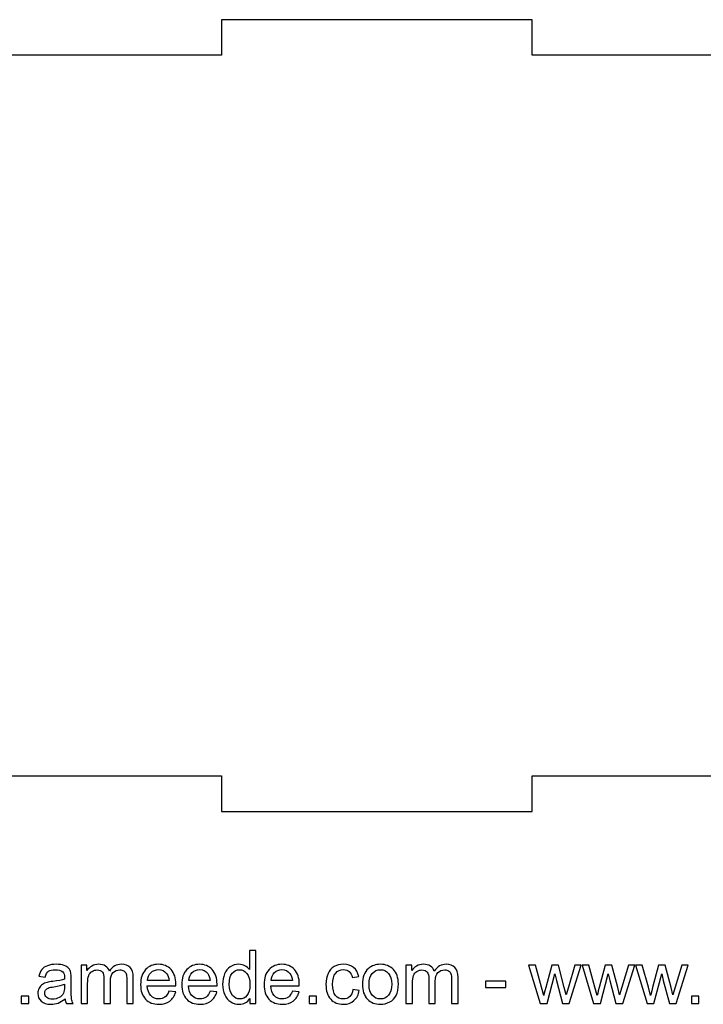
# Model space of a CAD drawing. Header units: millimetres. Extents: x -226 to 204, y -216 to 391.
# Tile 2 of 167: x -52 to 27, y -216 to -103. Entities that reach past the tile are written whole.
import ezdxf

# ---------------------------------------------------------------- set-up
doc = ezdxf.new("R2010")
doc.units = ezdxf.units.MM
doc.header["$MEASUREMENT"] = 0
doc.layers.add('Layer 1', color=7, linetype='Continuous')

msp = doc.modelspace()

# ---------------------------------------------------------------- linework, layer by layer
at = {"layer": 'Layer 1'}
msp.add_open_spline([(109.5479, -121.4876), (109.5479, -121.4876), (109.5479, -139.6263), (109.5479, -139.6263), (109.5479, -139.6263), (109.5479, -139.6263), (113.6292, -139.6263), (113.6292, -139.6263), (113.6292, -139.6263), (113.6292, -139.6263), (113.6292, -157.7651), (113.6292, -157.7651), (113.6292, -157.7651), (113.6292, -157.7651), (109.5479, -157.7651), (109.5479, -157.7651), (109.5479, -157.7651), (109.5479, -157.7651), (109.5479, -175.9038), (109.5479, -175.9038), (109.5479, -175.9038), (109.5479, -175.9038), (113.6292, -175.9038), (113.6292, -175.9038), (113.6292, -175.9038), (113.6292, -175.9038), (113.6292, -189.9614), (113.6292, -189.9614), (113.6292, -189.9614), (113.6292, -189.9614), (78.0894, -189.9614), (78.0894, -189.9614), (78.0894, -189.9614), (78.0894, -189.9614), (78.0894, -194.0426), (78.0894, -194.0426), (78.0894, -194.0426), (78.0894, -194.0426), (42.5533, -194.0426), (42.5533, -194.0426), (42.5533, -194.0426), (42.5533, -194.0426), (42.5533, -189.9614), (42.5533, -189.9614), (42.5533, -189.9614), (42.5533, -189.9614), (7.0172, -189.9614), (7.0172, -189.9614), (7.0172, -189.9614), (7.0172, -189.9614), (7.0172, -194.0426), (7.0172, -194.0426), (7.0172, -194.0426), (7.0172, -194.0426), (-28.5189, -194.0426), (-28.5189, -194.0426), (-28.5189, -194.0426), (-28.5189, -194.0426), (-28.5189, -189.9614), (-28.5189, -189.9614), (-28.5189, -189.9614), (-28.5189, -189.9614), (-64.0586, -189.9614), (-64.0586, -189.9614), (-64.0586, -189.9614), (-64.0586, -189.9614), (-64.0586, -194.0426), (-64.0586, -194.0426), (-64.0586, -194.0426), (-64.0586, -194.0426), (-99.5947, -194.0426), (-99.5947, -194.0426), (-99.5947, -194.0426), (-99.5947, -194.0426), (-99.5947, -189.9614), (-99.5947, -189.9614), (-99.5947, -189.9614), (-99.5947, -189.9614), (-131.0497, -189.9614), (-131.0497, -189.9614), (-131.0497, -189.9614), (-131.0497, -189.9614), (-131.0497, -175.9038), (-131.0497, -175.9038), (-131.0497, -175.9038), (-131.0497, -175.9038), (-135.1309, -175.9038), (-135.1309, -175.9038), (-135.1309, -175.9038), (-135.1309, -175.9038), (-135.1309, -157.7651), (-135.1309, -157.7651), (-135.1309, -157.7651), (-135.1309, -157.7651), (-131.0497, -157.7651), (-131.0497, -157.7651), (-131.0497, -157.7651), (-131.0497, -157.7651), (-131.0497, -139.6263), (-131.0497, -139.6263), (-131.0497, -139.6263), (-131.0497, -139.6263), (-135.1309, -139.6263), (-135.1309, -139.6263), (-135.1309, -139.6263), (-135.1309, -139.6263), (-135.1309, -121.4876), (-135.1309, -121.4876), (-135.1309, -121.4876), (-135.1309, -121.4876), (-131.0497, -121.4876), (-131.0497, -121.4876), (-131.0497, -121.4876), (-131.0497, -121.4876), (-131.0497, -107.43), (-131.0497, -107.43), (-131.0497, -107.43), (-131.0497, -107.43), (-99.5947, -107.43), (-99.5947, -107.43), (-99.5947, -107.43), (-99.5947, -107.43), (-99.5947, -103.3488), (-99.5947, -103.3488), (-99.5947, -103.3488), (-99.5947, -103.3488), (-64.0586, -103.3488), (-64.0586, -103.3488), (-64.0586, -103.3488), (-64.0586, -103.3488), (-64.0586, -107.43), (-64.0586, -107.43), (-64.0586, -107.43), (-64.0586, -107.43), (-28.5189, -107.43), (-28.5189, -107.43), (-28.5189, -107.43), (-28.5189, -107.43), (-28.5189, -103.3488), (-28.5189, -103.3488), (-28.5189, -103.3488), (-28.5189, -103.3488), (7.0172, -103.3488), (7.0172, -103.3488), (7.0172, -103.3488), (7.0172, -103.3488), (7.0172, -107.43), (7.0172, -107.43), (7.0172, -107.43), (7.0172, -107.43), (42.5533, -107.43), (42.5533, -107.43), (42.5533, -107.43), (42.5533, -107.43), (42.5533, -103.3488), (42.5533, -103.3488), (42.5533, -103.3488), (42.5533, -103.3488), (78.0894, -103.3488), (78.0894, -103.3488), (78.0894, -103.3488), (78.0894, -103.3488), (78.0894, -107.43), (78.0894, -107.43), (78.0894, -107.43), (78.0894, -107.43), (113.6292, -107.43), (113.6292, -107.43), (113.6292, -107.43), (113.6292, -107.43), (113.6292, -121.4876), (113.6292, -121.4876), (113.6292, -121.4876), (113.6292, -121.4876), (109.5479, -121.4876), (109.5479, -121.4876)], degree=3, knots=[0, 0, 0, 0, 0.02222222, 0.02222222, 0.02222222, 0.02222222, 0.04444444, 0.04444444, 0.04444444, 0.04444444, 0.06666667, 0.06666667, 0.06666667, 0.06666667, 0.08888889, 0.08888889, 0.08888889, 0.08888889, 0.11111111, 0.11111111, 0.11111111, 0.11111111, 0.13333333, 0.13333333, 0.13333333, 0.13333333, 0.15555556, 0.15555556, 0.15555556, 0.15555556, 0.17777778, 0.17777778, 0.17777778, 0.17777778, 0.2, 0.2, 0.2, 0.2, 0.22222222, 0.22222222, 0.22222222, 0.22222222, 0.24444444, 0.24444444, 0.24444444, 0.24444444, 0.26666667, 0.26666667, 0.26666667, 0.26666667, 0.28888889, 0.28888889, 0.28888889, 0.28888889, 0.31111111, 0.31111111, 0.31111111, 0.31111111, 0.33333333, 0.33333333, 0.33333333, 0.33333333, 0.35555556, 0.35555556, 0.35555556, 0.35555556, 0.37777778, 0.37777778, 0.37777778, 0.37777778, 0.4, 0.4, 0.4, 0.4, 0.42222222, 0.42222222, 0.42222222, 0.42222222, 0.44444444, 0.44444444, 0.44444444, 0.44444444, 0.46666667, 0.46666667, 0.46666667, 0.46666667, 0.48888889, 0.48888889, 0.48888889, 0.48888889, 0.51111111, 0.51111111, 0.51111111, 0.51111111, 0.53333333, 0.53333333, 0.53333333, 0.53333333, 0.55555556, 0.55555556, 0.55555556, 0.55555556, 0.57777778, 0.57777778, 0.57777778, 0.57777778, 0.6, 0.6, 0.6, 0.6, 0.62222222, 0.62222222, 0.62222222, 0.62222222, 0.64444444, 0.64444444, 0.64444444, 0.64444444, 0.66666667, 0.66666667, 0.66666667, 0.66666667, 0.68888889, 0.68888889, 0.68888889, 0.68888889, 0.71111111, 0.71111111, 0.71111111, 0.71111111, 0.73333333, 0.73333333, 0.73333333, 0.73333333, 0.75555556, 0.75555556, 0.75555556, 0.75555556, 0.77777778, 0.77777778, 0.77777778, 0.77777778, 0.8, 0.8, 0.8, 0.8, 0.82222222, 0.82222222, 0.82222222, 0.82222222, 0.84444444, 0.84444444, 0.84444444, 0.84444444, 0.86666667, 0.86666667, 0.86666667, 0.86666667, 0.88888889, 0.88888889, 0.88888889, 0.88888889, 0.91111111, 0.91111111, 0.91111111, 0.91111111, 0.93333333, 0.93333333, 0.93333333, 0.93333333, 0.95555556, 0.95555556, 0.95555556, 0.95555556, 1, 1, 1, 1], dxfattribs=at)
at = {"layer": 'Layer 1', "color": 250}
for points, knots in [([(-25.2934, -216.0175), (-25.2934, -216.0175), (-25.2934, -215.4601), (-25.2934, -215.4601), (-25.2934, -215.4601), (-25.5713, -215.8933), (-25.9806, -216.1106), (-26.521, -216.1106), (-26.521, -216.1106), (-26.871, -216.1106), (-27.1927, -216.0147), (-27.4848, -215.8214), (-27.4848, -215.8214), (-27.7783, -215.6294), (-28.0055, -215.3599), (-28.1678, -215.0156), (-28.1678, -215.0156), (-28.3287, -214.6699), (-28.4091, -214.2734), (-28.4091, -213.8246), (-28.4091, -213.8246), (-28.4091, -213.3872), (-28.3357, -212.9907), (-28.1904, -212.6336), (-28.1904, -212.6336), (-28.0436, -212.278), (-27.8249, -212.0043), (-27.5328, -211.8152), (-27.5328, -211.8152), (-27.2421, -211.6247), (-26.9147, -211.5301), (-26.5549, -211.5301), (-26.5549, -211.5301), (-26.2896, -211.5301), (-26.0539, -211.5866), (-25.8479, -211.6981), (-25.8479, -211.6981), (-25.6419, -211.8096), (-25.474, -211.9563), (-25.3442, -212.1355), (-25.3442, -212.1355), (-25.3442, -212.1355), (-25.3442, -209.9553), (-25.3442, -209.9553), (-25.3442, -209.9553), (-25.3442, -209.9553), (-24.5991, -209.9553), (-24.5991, -209.9553), (-24.5991, -209.9553), (-24.5991, -209.9553), (-24.5991, -216.0175), (-24.5991, -216.0175), (-24.5991, -216.0175), (-24.5991, -216.0175), (-25.2934, -216.0175), (-25.2934, -216.0175)], [0, 0, 0, 0, 0.06666667, 0.06666667, 0.06666667, 0.06666667, 0.13333333, 0.13333333, 0.13333333, 0.13333333, 0.2, 0.2, 0.2, 0.2, 0.26666667, 0.26666667, 0.26666667, 0.26666667, 0.33333333, 0.33333333, 0.33333333, 0.33333333, 0.4, 0.4, 0.4, 0.4, 0.46666667, 0.46666667, 0.46666667, 0.46666667, 0.53333333, 0.53333333, 0.53333333, 0.53333333, 0.6, 0.6, 0.6, 0.6, 0.66666667, 0.66666667, 0.66666667, 0.66666667, 0.73333333, 0.73333333, 0.73333333, 0.73333333, 0.8, 0.8, 0.8, 0.8, 0.86666667, 0.86666667, 0.86666667, 0.86666667, 1, 1, 1, 1]), ([(-46.439, -215.4672), (-46.7156, -215.7028), (-46.9823, -215.8679), (-47.2377, -215.9653), (-47.2377, -215.9653), (-47.4931, -216.0627), (-47.7668, -216.1106), (-48.0604, -216.1106), (-48.0604, -216.1106), (-48.543, -216.1106), (-48.9141, -215.9935), (-49.1737, -215.7579), (-49.1737, -215.7579), (-49.4334, -215.5236), (-49.5632, -215.223), (-49.5632, -214.8576), (-49.5632, -214.8576), (-49.5632, -214.6431), (-49.5138, -214.4469), (-49.4164, -214.2691), (-49.4164, -214.2691), (-49.3177, -214.0913), (-49.1893, -213.9502), (-49.0312, -213.843), (-49.0312, -213.843), (-48.8718, -213.7357), (-48.694, -213.6539), (-48.495, -213.5988), (-48.495, -213.5988), (-48.3482, -213.5607), (-48.1267, -213.5241), (-47.8318, -213.4874), (-47.8318, -213.4874), (-47.2306, -213.4168), (-46.7861, -213.3307), (-46.5025, -213.232), (-46.5025, -213.232), (-46.4997, -213.1304), (-46.4983, -213.0654), (-46.4983, -213.0386), (-46.4983, -213.0386), (-46.4983, -212.7367), (-46.5688, -212.5236), (-46.7099, -212.3994), (-46.7099, -212.3994), (-46.9004, -212.2315), (-47.1841, -212.1482), (-47.5594, -212.1482), (-47.5594, -212.1482), (-47.9108, -212.1482), (-48.1704, -212.2103), (-48.3369, -212.3331), (-48.3369, -212.3331), (-48.5049, -212.4558), (-48.6276, -212.6732), (-48.7081, -212.9864), (-48.7081, -212.9864), (-48.7081, -212.9864), (-49.4362, -212.8848), (-49.4362, -212.8848), (-49.4362, -212.8848), (-49.3699, -212.573), (-49.2612, -212.3204), (-49.1088, -212.1285), (-49.1088, -212.1285), (-48.9564, -211.9366), (-48.7363, -211.7898), (-48.4484, -211.6854), (-48.4484, -211.6854), (-48.162, -211.5824), (-47.8275, -211.5301), (-47.4493, -211.5301), (-47.4493, -211.5301), (-47.074, -211.5301), (-46.7678, -211.5739), (-46.5321, -211.6628), (-46.5321, -211.6628), (-46.2979, -211.7517), (-46.1243, -211.8618), (-46.0142, -211.9958), (-46.0142, -211.9958), (-45.9042, -212.1299), (-45.8266, -212.2992), (-45.7814, -212.5038), (-45.7814, -212.5038), (-45.7574, -212.6308), (-45.7447, -212.8594), (-45.7447, -213.1882), (-45.7447, -213.1882), (-45.7447, -213.1882), (-45.7447, -214.176), (-45.7447, -214.176), (-45.7447, -214.176), (-45.7447, -214.866), (-45.7292, -215.3021), (-45.6982, -215.4869), (-45.6982, -215.4869), (-45.6685, -215.6718), (-45.6064, -215.8482), (-45.5161, -216.0175), (-45.5161, -216.0175), (-45.5161, -216.0175), (-46.2951, -216.0175), (-46.2951, -216.0175), (-46.2951, -216.0175), (-46.3698, -215.8609), (-46.4178, -215.6774), (-46.439, -215.4672)], [0, 0, 0, 0, 0.03571429, 0.03571429, 0.03571429, 0.03571429, 0.07142857, 0.07142857, 0.07142857, 0.07142857, 0.10714286, 0.10714286, 0.10714286, 0.10714286, 0.14285714, 0.14285714, 0.14285714, 0.14285714, 0.17857143, 0.17857143, 0.17857143, 0.17857143, 0.21428571, 0.21428571, 0.21428571, 0.21428571, 0.25, 0.25, 0.25, 0.25, 0.28571429, 0.28571429, 0.28571429, 0.28571429, 0.32142857, 0.32142857, 0.32142857, 0.32142857, 0.35714286, 0.35714286, 0.35714286, 0.35714286, 0.39285714, 0.39285714, 0.39285714, 0.39285714, 0.42857143, 0.42857143, 0.42857143, 0.42857143, 0.46428571, 0.46428571, 0.46428571, 0.46428571, 0.5, 0.5, 0.5, 0.5, 0.53571429, 0.53571429, 0.53571429, 0.53571429, 0.57142857, 0.57142857, 0.57142857, 0.57142857, 0.60714286, 0.60714286, 0.60714286, 0.60714286, 0.64285714, 0.64285714, 0.64285714, 0.64285714, 0.67857143, 0.67857143, 0.67857143, 0.67857143, 0.71428571, 0.71428571, 0.71428571, 0.71428571, 0.75, 0.75, 0.75, 0.75, 0.78571429, 0.78571429, 0.78571429, 0.78571429, 0.82142857, 0.82142857, 0.82142857, 0.82142857, 0.85714286, 0.85714286, 0.85714286, 0.85714286, 0.89285714, 0.89285714, 0.89285714, 0.89285714, 0.92857143, 0.92857143, 0.92857143, 0.92857143, 1, 1, 1, 1]), ([(-44.6003, -216.0175), (-44.6003, -216.0175), (-44.6003, -211.6233), (-44.6003, -211.6233), (-44.6003, -211.6233), (-44.6003, -211.6233), (-43.9314, -211.6233), (-43.9314, -211.6233), (-43.9314, -211.6233), (-43.9314, -211.6233), (-43.9314, -212.2442), (-43.9314, -212.2442), (-43.9314, -212.2442), (-43.7946, -212.0297), (-43.6111, -211.8561), (-43.3825, -211.7263), (-43.3825, -211.7263), (-43.1539, -211.5951), (-42.8943, -211.5301), (-42.6022, -211.5301), (-42.6022, -211.5301), (-42.2776, -211.5301), (-42.0109, -211.5979), (-41.8035, -211.7319), (-41.8035, -211.7319), (-41.596, -211.8674), (-41.4493, -212.0551), (-41.3646, -212.2978), (-41.3646, -212.2978), (-41.0147, -211.7856), (-40.5617, -211.5301), (-40.0029, -211.5301), (-40.0029, -211.5301), (-39.5654, -211.5301), (-39.2282, -211.6501), (-38.9939, -211.8914), (-38.9939, -211.8914), (-38.7583, -212.1327), (-38.6397, -212.5038), (-38.6397, -213.0048), (-38.6397, -213.0048), (-38.6397, -213.0048), (-38.6397, -216.0175), (-38.6397, -216.0175), (-38.6397, -216.0175), (-38.6397, -216.0175), (-39.3848, -216.0175), (-39.3848, -216.0175), (-39.3848, -216.0175), (-39.3848, -216.0175), (-39.3848, -213.2517), (-39.3848, -213.2517), (-39.3848, -213.2517), (-39.3848, -212.9554), (-39.4102, -212.7409), (-39.4582, -212.6097), (-39.4582, -212.6097), (-39.5062, -212.4784), (-39.5937, -212.374), (-39.7221, -212.2936), (-39.7221, -212.2936), (-39.8491, -212.2131), (-39.9986, -212.1736), (-40.1694, -212.1736), (-40.1694, -212.1736), (-40.4798, -212.1736), (-40.7367, -212.2766), (-40.9413, -212.4812), (-40.9413, -212.4812), (-41.1459, -212.6873), (-41.2475, -213.0161), (-41.2475, -213.4676), (-41.2475, -213.4676), (-41.2475, -213.4676), (-41.2475, -216.0175), (-41.2475, -216.0175), (-41.2475, -216.0175), (-41.2475, -216.0175), (-41.9926, -216.0175), (-41.9926, -216.0175), (-41.9926, -216.0175), (-41.9926, -216.0175), (-41.9926, -213.1656), (-41.9926, -213.1656), (-41.9926, -213.1656), (-41.9926, -212.8354), (-42.0532, -212.5871), (-42.1746, -212.422), (-42.1746, -212.422), (-42.2959, -212.2569), (-42.4949, -212.1736), (-42.7701, -212.1736), (-42.7701, -212.1736), (-42.9789, -212.1736), (-43.1722, -212.2287), (-43.35, -212.3387), (-43.35, -212.3387), (-43.5278, -212.4488), (-43.6563, -212.6097), (-43.7367, -212.8227), (-43.7367, -212.8227), (-43.8157, -213.0344), (-43.8552, -213.3406), (-43.8552, -213.74), (-43.8552, -213.74), (-43.8552, -213.74), (-43.8552, -216.0175), (-43.8552, -216.0175), (-43.8552, -216.0175), (-43.8552, -216.0175), (-44.6003, -216.0175), (-44.6003, -216.0175)], [0, 0, 0, 0, 0.03448276, 0.03448276, 0.03448276, 0.03448276, 0.06896552, 0.06896552, 0.06896552, 0.06896552, 0.10344828, 0.10344828, 0.10344828, 0.10344828, 0.13793103, 0.13793103, 0.13793103, 0.13793103, 0.17241379, 0.17241379, 0.17241379, 0.17241379, 0.20689655, 0.20689655, 0.20689655, 0.20689655, 0.24137931, 0.24137931, 0.24137931, 0.24137931, 0.27586207, 0.27586207, 0.27586207, 0.27586207, 0.31034483, 0.31034483, 0.31034483, 0.31034483, 0.34482759, 0.34482759, 0.34482759, 0.34482759, 0.37931034, 0.37931034, 0.37931034, 0.37931034, 0.4137931, 0.4137931, 0.4137931, 0.4137931, 0.44827586, 0.44827586, 0.44827586, 0.44827586, 0.48275862, 0.48275862, 0.48275862, 0.48275862, 0.51724138, 0.51724138, 0.51724138, 0.51724138, 0.55172414, 0.55172414, 0.55172414, 0.55172414, 0.5862069, 0.5862069, 0.5862069, 0.5862069, 0.62068966, 0.62068966, 0.62068966, 0.62068966, 0.65517241, 0.65517241, 0.65517241, 0.65517241, 0.68965517, 0.68965517, 0.68965517, 0.68965517, 0.72413793, 0.72413793, 0.72413793, 0.72413793, 0.75862069, 0.75862069, 0.75862069, 0.75862069, 0.79310345, 0.79310345, 0.79310345, 0.79310345, 0.82758621, 0.82758621, 0.82758621, 0.82758621, 0.86206897, 0.86206897, 0.86206897, 0.86206897, 0.89655172, 0.89655172, 0.89655172, 0.89655172, 0.93103448, 0.93103448, 0.93103448, 0.93103448, 1, 1, 1, 1]), ([(-34.5503, -214.5951), (-34.5503, -214.5951), (-33.7798, -214.6967), (-33.7798, -214.6967), (-33.7798, -214.6967), (-33.8998, -215.144), (-34.1241, -215.4926), (-34.4515, -215.7395), (-34.4515, -215.7395), (-34.7789, -215.9865), (-35.1966, -216.1106), (-35.706, -216.1106), (-35.706, -216.1106), (-36.3466, -216.1106), (-36.8546, -215.9131), (-37.23, -215.518), (-37.23, -215.518), (-37.6054, -215.1243), (-37.793, -214.5697), (-37.793, -213.8571), (-37.793, -213.8571), (-37.793, -213.1205), (-37.6039, -212.5476), (-37.2244, -212.1412), (-37.2244, -212.1412), (-36.8448, -211.7333), (-36.3523, -211.5301), (-35.7469, -211.5301), (-35.7469, -211.5301), (-35.1613, -211.5301), (-34.6829, -211.7291), (-34.3118, -212.1285), (-34.3118, -212.1285), (-33.9407, -212.5278), (-33.7544, -213.0894), (-33.7544, -213.8133), (-33.7544, -213.8133), (-33.7544, -213.8571), (-33.7558, -213.9234), (-33.7586, -214.0109), (-33.7586, -214.0109), (-33.7586, -214.0109), (-37.031, -214.0109), (-37.031, -214.0109), (-37.031, -214.0109), (-37.0028, -214.4921), (-36.8673, -214.8618), (-36.6218, -215.1172), (-36.6218, -215.1172), (-36.3777, -215.3726), (-36.0715, -215.501), (-35.706, -215.501), (-35.706, -215.501), (-35.4336, -215.501), (-35.2008, -215.4291), (-35.0089, -215.2851), (-35.0089, -215.2851), (-34.8156, -215.1412), (-34.6632, -214.9112), (-34.5503, -214.5951)], [0, 0, 0, 0, 0.0625, 0.0625, 0.0625, 0.0625, 0.125, 0.125, 0.125, 0.125, 0.1875, 0.1875, 0.1875, 0.1875, 0.25, 0.25, 0.25, 0.25, 0.3125, 0.3125, 0.3125, 0.3125, 0.375, 0.375, 0.375, 0.375, 0.4375, 0.4375, 0.4375, 0.4375, 0.5, 0.5, 0.5, 0.5, 0.5625, 0.5625, 0.5625, 0.5625, 0.625, 0.625, 0.625, 0.625, 0.6875, 0.6875, 0.6875, 0.6875, 0.75, 0.75, 0.75, 0.75, 0.8125, 0.8125, 0.8125, 0.8125, 0.875, 0.875, 0.875, 0.875, 1, 1, 1, 1]), ([(-29.8414, -214.5951), (-29.8414, -214.5951), (-29.0709, -214.6967), (-29.0709, -214.6967), (-29.0709, -214.6967), (-29.1909, -215.144), (-29.4152, -215.4926), (-29.7426, -215.7395), (-29.7426, -215.7395), (-30.07, -215.9865), (-30.4877, -216.1106), (-30.9971, -216.1106), (-30.9971, -216.1106), (-31.6377, -216.1106), (-32.1457, -215.9131), (-32.5211, -215.518), (-32.5211, -215.518), (-32.8965, -215.1243), (-33.0841, -214.5697), (-33.0841, -213.8571), (-33.0841, -213.8571), (-33.0841, -213.1205), (-32.895, -212.5476), (-32.5155, -212.1412), (-32.5155, -212.1412), (-32.1359, -211.7333), (-31.6434, -211.5301), (-31.038, -211.5301), (-31.038, -211.5301), (-30.4524, -211.5301), (-29.974, -211.7291), (-29.6029, -212.1285), (-29.6029, -212.1285), (-29.2318, -212.5278), (-29.0455, -213.0894), (-29.0455, -213.8133), (-29.0455, -213.8133), (-29.0455, -213.8571), (-29.0469, -213.9234), (-29.0497, -214.0109), (-29.0497, -214.0109), (-29.0497, -214.0109), (-32.3221, -214.0109), (-32.3221, -214.0109), (-32.3221, -214.0109), (-32.2939, -214.4921), (-32.1584, -214.8618), (-31.9129, -215.1172), (-31.9129, -215.1172), (-31.6688, -215.3726), (-31.3626, -215.501), (-30.9971, -215.501), (-30.9971, -215.501), (-30.7247, -215.501), (-30.4919, -215.4291), (-30.3, -215.2851), (-30.3, -215.2851), (-30.1067, -215.1412), (-29.9543, -214.9112), (-29.8414, -214.5951)], [0, 0, 0, 0, 0.0625, 0.0625, 0.0625, 0.0625, 0.125, 0.125, 0.125, 0.125, 0.1875, 0.1875, 0.1875, 0.1875, 0.25, 0.25, 0.25, 0.25, 0.3125, 0.3125, 0.3125, 0.3125, 0.375, 0.375, 0.375, 0.375, 0.4375, 0.4375, 0.4375, 0.4375, 0.5, 0.5, 0.5, 0.5, 0.5625, 0.5625, 0.5625, 0.5625, 0.625, 0.625, 0.625, 0.625, 0.6875, 0.6875, 0.6875, 0.6875, 0.75, 0.75, 0.75, 0.75, 0.8125, 0.8125, 0.8125, 0.8125, 0.875, 0.875, 0.875, 0.875, 1, 1, 1, 1]), ([(-20.4236, -214.5951), (-20.4236, -214.5951), (-19.6531, -214.6967), (-19.6531, -214.6967), (-19.6531, -214.6967), (-19.7731, -215.144), (-19.9974, -215.4926), (-20.3248, -215.7395), (-20.3248, -215.7395), (-20.6522, -215.9865), (-21.0699, -216.1106), (-21.5793, -216.1106), (-21.5793, -216.1106), (-22.2199, -216.1106), (-22.7279, -215.9131), (-23.1033, -215.518), (-23.1033, -215.518), (-23.4787, -215.1243), (-23.6663, -214.5697), (-23.6663, -213.8571), (-23.6663, -213.8571), (-23.6663, -213.1205), (-23.4772, -212.5476), (-23.0977, -212.1412), (-23.0977, -212.1412), (-22.7181, -211.7333), (-22.2256, -211.5301), (-21.6202, -211.5301), (-21.6202, -211.5301), (-21.0346, -211.5301), (-20.5562, -211.7291), (-20.1851, -212.1285), (-20.1851, -212.1285), (-19.814, -212.5278), (-19.6277, -213.0894), (-19.6277, -213.8133), (-19.6277, -213.8133), (-19.6277, -213.8571), (-19.6291, -213.9234), (-19.6319, -214.0109), (-19.6319, -214.0109), (-19.6319, -214.0109), (-22.9043, -214.0109), (-22.9043, -214.0109), (-22.9043, -214.0109), (-22.8761, -214.4921), (-22.7406, -214.8618), (-22.4951, -215.1172), (-22.4951, -215.1172), (-22.251, -215.3726), (-21.9448, -215.501), (-21.5793, -215.501), (-21.5793, -215.501), (-21.3069, -215.501), (-21.0741, -215.4291), (-20.8822, -215.2851), (-20.8822, -215.2851), (-20.6889, -215.1412), (-20.5365, -214.9112), (-20.4236, -214.5951)], [0, 0, 0, 0, 0.0625, 0.0625, 0.0625, 0.0625, 0.125, 0.125, 0.125, 0.125, 0.1875, 0.1875, 0.1875, 0.1875, 0.25, 0.25, 0.25, 0.25, 0.3125, 0.3125, 0.3125, 0.3125, 0.375, 0.375, 0.375, 0.375, 0.4375, 0.4375, 0.4375, 0.4375, 0.5, 0.5, 0.5, 0.5, 0.5625, 0.5625, 0.5625, 0.5625, 0.625, 0.625, 0.625, 0.625, 0.6875, 0.6875, 0.6875, 0.6875, 0.75, 0.75, 0.75, 0.75, 0.8125, 0.8125, 0.8125, 0.8125, 0.875, 0.875, 0.875, 0.875, 1, 1, 1, 1]), ([(-13.4894, -214.4088), (-13.4894, -214.4088), (-12.7613, -214.5104), (-12.7613, -214.5104), (-12.7613, -214.5104), (-12.8417, -215.0114), (-13.0449, -215.4023), (-13.3737, -215.6859), (-13.3737, -215.6859), (-13.7025, -215.9695), (-14.1075, -216.1106), (-14.5858, -216.1106), (-14.5858, -216.1106), (-15.1855, -216.1106), (-15.6682, -215.9145), (-16.0322, -215.5222), (-16.0322, -215.5222), (-16.3977, -215.1299), (-16.5797, -214.5683), (-16.5797, -213.8373), (-16.5797, -213.8373), (-16.5797, -213.3632), (-16.5007, -212.9497), (-16.3441, -212.5941), (-16.3441, -212.5941), (-16.1874, -212.2399), (-15.949, -211.9732), (-15.6272, -211.7969), (-15.6272, -211.7969), (-15.3069, -211.619), (-14.9584, -211.5301), (-14.5802, -211.5301), (-14.5802, -211.5301), (-14.1046, -211.5301), (-13.7138, -211.6501), (-13.4118, -211.8914), (-13.4118, -211.8914), (-13.1084, -212.1327), (-12.9137, -212.4756), (-12.829, -212.9187), (-12.829, -212.9187), (-12.829, -212.9187), (-13.5487, -213.0288), (-13.5487, -213.0288), (-13.5487, -213.0288), (-13.6178, -212.7338), (-13.7392, -212.5123), (-13.9155, -212.3627), (-13.9155, -212.3627), (-14.0905, -212.2145), (-14.3022, -212.1398), (-14.5505, -212.1398), (-14.5505, -212.1398), (-14.9259, -212.1398), (-15.2307, -212.2738), (-15.4664, -212.5419), (-15.4664, -212.5419), (-15.7006, -212.8114), (-15.8177, -213.2348), (-15.8177, -213.8162), (-15.8177, -213.8162), (-15.8177, -214.406), (-15.7048, -214.8336), (-15.4791, -215.1003), (-15.4791, -215.1003), (-15.2519, -215.367), (-14.9569, -215.501), (-14.5943, -215.501), (-14.5943, -215.501), (-14.3008, -215.501), (-14.0567, -215.4121), (-13.8619, -215.2329), (-13.8619, -215.2329), (-13.6658, -215.0551), (-13.5416, -214.78), (-13.4894, -214.4088)], [0, 0, 0, 0, 0.05, 0.05, 0.05, 0.05, 0.1, 0.1, 0.1, 0.1, 0.15, 0.15, 0.15, 0.15, 0.2, 0.2, 0.2, 0.2, 0.25, 0.25, 0.25, 0.25, 0.3, 0.3, 0.3, 0.3, 0.35, 0.35, 0.35, 0.35, 0.4, 0.4, 0.4, 0.4, 0.45, 0.45, 0.45, 0.45, 0.5, 0.5, 0.5, 0.5, 0.55, 0.55, 0.55, 0.55, 0.6, 0.6, 0.6, 0.6, 0.65, 0.65, 0.65, 0.65, 0.7, 0.7, 0.7, 0.7, 0.75, 0.75, 0.75, 0.75, 0.8, 0.8, 0.8, 0.8, 0.85, 0.85, 0.85, 0.85, 0.9, 0.9, 0.9, 0.9, 1, 1, 1, 1]), ([(-12.4056, -213.8204), (-12.4056, -213.009), (-12.1798, -212.4079), (-11.7269, -212.017), (-11.7269, -212.017), (-11.3501, -211.6924), (-10.8886, -211.5301), (-10.3454, -211.5301), (-10.3454, -211.5301), (-9.7428, -211.5301), (-9.2489, -211.7277), (-8.8651, -212.1228), (-8.8651, -212.1228), (-8.4827, -212.5165), (-8.2908, -213.0626), (-8.2908, -213.7583), (-8.2908, -213.7583), (-8.2908, -214.3227), (-8.3754, -214.7658), (-8.5448, -215.089), (-8.5448, -215.089), (-8.7141, -215.4121), (-8.9611, -215.6633), (-9.2856, -215.8425), (-9.2856, -215.8425), (-9.6088, -216.0217), (-9.963, -216.1106), (-10.3454, -216.1106), (-10.3454, -216.1106), (-10.9606, -216.1106), (-11.4573, -215.9145), (-11.8369, -215.5208), (-11.8369, -215.5208), (-12.2165, -215.1271), (-12.4056, -214.5598), (-12.4056, -213.8204)], [0, 0, 0, 0, 0.1, 0.1, 0.1, 0.1, 0.2, 0.2, 0.2, 0.2, 0.3, 0.3, 0.3, 0.3, 0.4, 0.4, 0.4, 0.4, 0.5, 0.5, 0.5, 0.5, 0.6, 0.6, 0.6, 0.6, 0.7, 0.7, 0.7, 0.7, 0.8, 0.8, 0.8, 0.8, 1, 1, 1, 1]), ([(-7.4173, -216.0175), (-7.4173, -216.0175), (-7.4173, -211.6233), (-7.4173, -211.6233), (-7.4173, -211.6233), (-7.4173, -211.6233), (-6.7484, -211.6233), (-6.7484, -211.6233), (-6.7484, -211.6233), (-6.7484, -211.6233), (-6.7484, -212.2442), (-6.7484, -212.2442), (-6.7484, -212.2442), (-6.6116, -212.0297), (-6.4281, -211.8561), (-6.1995, -211.7263), (-6.1995, -211.7263), (-5.9709, -211.5951), (-5.7113, -211.5301), (-5.4192, -211.5301), (-5.4192, -211.5301), (-5.0946, -211.5301), (-4.8279, -211.5979), (-4.6205, -211.7319), (-4.6205, -211.7319), (-4.413, -211.8674), (-4.2663, -212.0551), (-4.1816, -212.2978), (-4.1816, -212.2978), (-3.8317, -211.7856), (-3.3787, -211.5301), (-2.8199, -211.5301), (-2.8199, -211.5301), (-2.3824, -211.5301), (-2.0452, -211.6501), (-1.8109, -211.8914), (-1.8109, -211.8914), (-1.5753, -212.1327), (-1.4567, -212.5038), (-1.4567, -213.0048), (-1.4567, -213.0048), (-1.4567, -213.0048), (-1.4567, -216.0175), (-1.4567, -216.0175), (-1.4567, -216.0175), (-1.4567, -216.0175), (-2.2018, -216.0175), (-2.2018, -216.0175), (-2.2018, -216.0175), (-2.2018, -216.0175), (-2.2018, -213.2517), (-2.2018, -213.2517), (-2.2018, -213.2517), (-2.2018, -212.9554), (-2.2272, -212.7409), (-2.2752, -212.6097), (-2.2752, -212.6097), (-2.3232, -212.4784), (-2.4107, -212.374), (-2.5391, -212.2936), (-2.5391, -212.2936), (-2.6661, -212.2131), (-2.8156, -212.1736), (-2.9864, -212.1736), (-2.9864, -212.1736), (-3.2968, -212.1736), (-3.5537, -212.2766), (-3.7583, -212.4812), (-3.7583, -212.4812), (-3.9629, -212.6873), (-4.0645, -213.0161), (-4.0645, -213.4676), (-4.0645, -213.4676), (-4.0645, -213.4676), (-4.0645, -216.0175), (-4.0645, -216.0175), (-4.0645, -216.0175), (-4.0645, -216.0175), (-4.8096, -216.0175), (-4.8096, -216.0175), (-4.8096, -216.0175), (-4.8096, -216.0175), (-4.8096, -213.1656), (-4.8096, -213.1656), (-4.8096, -213.1656), (-4.8096, -212.8354), (-4.8702, -212.5871), (-4.9916, -212.422), (-4.9916, -212.422), (-5.1129, -212.2569), (-5.3119, -212.1736), (-5.5871, -212.1736), (-5.5871, -212.1736), (-5.7959, -212.1736), (-5.9892, -212.2287), (-6.167, -212.3387), (-6.167, -212.3387), (-6.3448, -212.4488), (-6.4733, -212.6097), (-6.5537, -212.8227), (-6.5537, -212.8227), (-6.6327, -213.0344), (-6.6722, -213.3406), (-6.6722, -213.74), (-6.6722, -213.74), (-6.6722, -213.74), (-6.6722, -216.0175), (-6.6722, -216.0175), (-6.6722, -216.0175), (-6.6722, -216.0175), (-7.4173, -216.0175), (-7.4173, -216.0175)], [0, 0, 0, 0, 0.03448276, 0.03448276, 0.03448276, 0.03448276, 0.06896552, 0.06896552, 0.06896552, 0.06896552, 0.10344828, 0.10344828, 0.10344828, 0.10344828, 0.13793103, 0.13793103, 0.13793103, 0.13793103, 0.17241379, 0.17241379, 0.17241379, 0.17241379, 0.20689655, 0.20689655, 0.20689655, 0.20689655, 0.24137931, 0.24137931, 0.24137931, 0.24137931, 0.27586207, 0.27586207, 0.27586207, 0.27586207, 0.31034483, 0.31034483, 0.31034483, 0.31034483, 0.34482759, 0.34482759, 0.34482759, 0.34482759, 0.37931034, 0.37931034, 0.37931034, 0.37931034, 0.4137931, 0.4137931, 0.4137931, 0.4137931, 0.44827586, 0.44827586, 0.44827586, 0.44827586, 0.48275862, 0.48275862, 0.48275862, 0.48275862, 0.51724138, 0.51724138, 0.51724138, 0.51724138, 0.55172414, 0.55172414, 0.55172414, 0.55172414, 0.5862069, 0.5862069, 0.5862069, 0.5862069, 0.62068966, 0.62068966, 0.62068966, 0.62068966, 0.65517241, 0.65517241, 0.65517241, 0.65517241, 0.68965517, 0.68965517, 0.68965517, 0.68965517, 0.72413793, 0.72413793, 0.72413793, 0.72413793, 0.75862069, 0.75862069, 0.75862069, 0.75862069, 0.79310345, 0.79310345, 0.79310345, 0.79310345, 0.82758621, 0.82758621, 0.82758621, 0.82758621, 0.86206897, 0.86206897, 0.86206897, 0.86206897, 0.89655172, 0.89655172, 0.89655172, 0.89655172, 0.93103448, 0.93103448, 0.93103448, 0.93103448, 1, 1, 1, 1]), ([(7.9497, -216.0175), (7.9497, -216.0175), (6.6219, -211.6233), (6.6219, -211.6233), (6.6219, -211.6233), (6.6219, -211.6233), (7.4008, -211.6233), (7.4008, -211.6233), (7.4008, -211.6233), (7.4008, -211.6233), (8.1021, -214.1591), (8.1021, -214.1591), (8.1021, -214.1591), (8.1021, -214.1591), (8.3505, -215.1031), (8.3505, -215.1031), (8.3505, -215.1031), (8.3604, -215.0565), (8.4366, -214.7546), (8.5777, -214.1972), (8.5777, -214.1972), (8.5777, -214.1972), (9.2734, -211.6233), (9.2734, -211.6233), (9.2734, -211.6233), (9.2734, -211.6233), (10.0368, -211.6233), (10.0368, -211.6233), (10.0368, -211.6233), (10.0368, -211.6233), (10.6986, -214.1746), (10.6986, -214.1746), (10.6986, -214.1746), (10.6986, -214.1746), (10.9145, -215.0114), (10.9145, -215.0114), (10.9145, -215.0114), (10.9145, -215.0114), (11.1671, -214.1633), (11.1671, -214.1633), (11.1671, -214.1633), (11.1671, -214.1633), (11.9263, -211.6233), (11.9263, -211.6233), (11.9263, -211.6233), (11.9263, -211.6233), (12.6502, -211.6233), (12.6502, -211.6233), (12.6502, -211.6233), (12.6502, -211.6233), (11.2715, -216.0175), (11.2715, -216.0175), (11.2715, -216.0175), (11.2715, -216.0175), (10.501, -216.0175), (10.501, -216.0175), (10.501, -216.0175), (10.501, -216.0175), (9.8039, -213.3886), (9.8039, -213.3886), (9.8039, -213.3886), (9.8039, -213.3886), (9.6275, -212.6365), (9.6275, -212.6365), (9.6275, -212.6365), (9.6275, -212.6365), (8.7385, -216.0175), (8.7385, -216.0175), (8.7385, -216.0175), (8.7385, -216.0175), (7.9497, -216.0175), (7.9497, -216.0175)], [0, 0, 0, 0, 0.05263158, 0.05263158, 0.05263158, 0.05263158, 0.10526316, 0.10526316, 0.10526316, 0.10526316, 0.15789474, 0.15789474, 0.15789474, 0.15789474, 0.21052632, 0.21052632, 0.21052632, 0.21052632, 0.26315789, 0.26315789, 0.26315789, 0.26315789, 0.31578947, 0.31578947, 0.31578947, 0.31578947, 0.36842105, 0.36842105, 0.36842105, 0.36842105, 0.42105263, 0.42105263, 0.42105263, 0.42105263, 0.47368421, 0.47368421, 0.47368421, 0.47368421, 0.52631579, 0.52631579, 0.52631579, 0.52631579, 0.57894737, 0.57894737, 0.57894737, 0.57894737, 0.63157895, 0.63157895, 0.63157895, 0.63157895, 0.68421053, 0.68421053, 0.68421053, 0.68421053, 0.73684211, 0.73684211, 0.73684211, 0.73684211, 0.78947368, 0.78947368, 0.78947368, 0.78947368, 0.84210526, 0.84210526, 0.84210526, 0.84210526, 0.89473684, 0.89473684, 0.89473684, 0.89473684, 1, 1, 1, 1]), ([(14.0641, -216.0175), (14.0641, -216.0175), (12.7363, -211.6233), (12.7363, -211.6233), (12.7363, -211.6233), (12.7363, -211.6233), (13.5152, -211.6233), (13.5152, -211.6233), (13.5152, -211.6233), (13.5152, -211.6233), (14.2165, -214.1591), (14.2165, -214.1591), (14.2165, -214.1591), (14.2165, -214.1591), (14.4649, -215.1031), (14.4649, -215.1031), (14.4649, -215.1031), (14.4748, -215.0565), (14.551, -214.7546), (14.6921, -214.1972), (14.6921, -214.1972), (14.6921, -214.1972), (15.3878, -211.6233), (15.3878, -211.6233), (15.3878, -211.6233), (15.3878, -211.6233), (16.1512, -211.6233), (16.1512, -211.6233), (16.1512, -211.6233), (16.1512, -211.6233), (16.813, -214.1746), (16.813, -214.1746), (16.813, -214.1746), (16.813, -214.1746), (17.0289, -215.0114), (17.0289, -215.0114), (17.0289, -215.0114), (17.0289, -215.0114), (17.2815, -214.1633), (17.2815, -214.1633), (17.2815, -214.1633), (17.2815, -214.1633), (18.0407, -211.6233), (18.0407, -211.6233), (18.0407, -211.6233), (18.0407, -211.6233), (18.7646, -211.6233), (18.7646, -211.6233), (18.7646, -211.6233), (18.7646, -211.6233), (17.3859, -216.0175), (17.3859, -216.0175), (17.3859, -216.0175), (17.3859, -216.0175), (16.6154, -216.0175), (16.6154, -216.0175), (16.6154, -216.0175), (16.6154, -216.0175), (15.9183, -213.3886), (15.9183, -213.3886), (15.9183, -213.3886), (15.9183, -213.3886), (15.7419, -212.6365), (15.7419, -212.6365), (15.7419, -212.6365), (15.7419, -212.6365), (14.8529, -216.0175), (14.8529, -216.0175), (14.8529, -216.0175), (14.8529, -216.0175), (14.0641, -216.0175), (14.0641, -216.0175)], [0, 0, 0, 0, 0.05263158, 0.05263158, 0.05263158, 0.05263158, 0.10526316, 0.10526316, 0.10526316, 0.10526316, 0.15789474, 0.15789474, 0.15789474, 0.15789474, 0.21052632, 0.21052632, 0.21052632, 0.21052632, 0.26315789, 0.26315789, 0.26315789, 0.26315789, 0.31578947, 0.31578947, 0.31578947, 0.31578947, 0.36842105, 0.36842105, 0.36842105, 0.36842105, 0.42105263, 0.42105263, 0.42105263, 0.42105263, 0.47368421, 0.47368421, 0.47368421, 0.47368421, 0.52631579, 0.52631579, 0.52631579, 0.52631579, 0.57894737, 0.57894737, 0.57894737, 0.57894737, 0.63157895, 0.63157895, 0.63157895, 0.63157895, 0.68421053, 0.68421053, 0.68421053, 0.68421053, 0.73684211, 0.73684211, 0.73684211, 0.73684211, 0.78947368, 0.78947368, 0.78947368, 0.78947368, 0.84210526, 0.84210526, 0.84210526, 0.84210526, 0.89473684, 0.89473684, 0.89473684, 0.89473684, 1, 1, 1, 1]), ([(20.1785, -216.0175), (20.1785, -216.0175), (18.8507, -211.6233), (18.8507, -211.6233), (18.8507, -211.6233), (18.8507, -211.6233), (19.6296, -211.6233), (19.6296, -211.6233), (19.6296, -211.6233), (19.6296, -211.6233), (20.3309, -214.1591), (20.3309, -214.1591), (20.3309, -214.1591), (20.3309, -214.1591), (20.5793, -215.1031), (20.5793, -215.1031), (20.5793, -215.1031), (20.5892, -215.0565), (20.6654, -214.7546), (20.8065, -214.1972), (20.8065, -214.1972), (20.8065, -214.1972), (21.5022, -211.6233), (21.5022, -211.6233), (21.5022, -211.6233), (21.5022, -211.6233), (22.2656, -211.6233), (22.2656, -211.6233), (22.2656, -211.6233), (22.2656, -211.6233), (22.9274, -214.1746), (22.9274, -214.1746), (22.9274, -214.1746), (22.9274, -214.1746), (23.1433, -215.0114), (23.1433, -215.0114), (23.1433, -215.0114), (23.1433, -215.0114), (23.3959, -214.1633), (23.3959, -214.1633), (23.3959, -214.1633), (23.3959, -214.1633), (24.1551, -211.6233), (24.1551, -211.6233), (24.1551, -211.6233), (24.1551, -211.6233), (24.879, -211.6233), (24.879, -211.6233), (24.879, -211.6233), (24.879, -211.6233), (23.5003, -216.0175), (23.5003, -216.0175), (23.5003, -216.0175), (23.5003, -216.0175), (22.7298, -216.0175), (22.7298, -216.0175), (22.7298, -216.0175), (22.7298, -216.0175), (22.0327, -213.3886), (22.0327, -213.3886), (22.0327, -213.3886), (22.0327, -213.3886), (21.8563, -212.6365), (21.8563, -212.6365), (21.8563, -212.6365), (21.8563, -212.6365), (20.9673, -216.0175), (20.9673, -216.0175), (20.9673, -216.0175), (20.9673, -216.0175), (20.1785, -216.0175), (20.1785, -216.0175)], [0, 0, 0, 0, 0.05263158, 0.05263158, 0.05263158, 0.05263158, 0.10526316, 0.10526316, 0.10526316, 0.10526316, 0.15789474, 0.15789474, 0.15789474, 0.15789474, 0.21052632, 0.21052632, 0.21052632, 0.21052632, 0.26315789, 0.26315789, 0.26315789, 0.26315789, 0.31578947, 0.31578947, 0.31578947, 0.31578947, 0.36842105, 0.36842105, 0.36842105, 0.36842105, 0.42105263, 0.42105263, 0.42105263, 0.42105263, 0.47368421, 0.47368421, 0.47368421, 0.47368421, 0.52631579, 0.52631579, 0.52631579, 0.52631579, 0.57894737, 0.57894737, 0.57894737, 0.57894737, 0.63157895, 0.63157895, 0.63157895, 0.63157895, 0.68421053, 0.68421053, 0.68421053, 0.68421053, 0.73684211, 0.73684211, 0.73684211, 0.73684211, 0.78947368, 0.78947368, 0.78947368, 0.78947368, 0.84210526, 0.84210526, 0.84210526, 0.84210526, 0.89473684, 0.89473684, 0.89473684, 0.89473684, 1, 1, 1, 1]), ([(-36.9887, -213.4013), (-36.9887, -213.4013), (-34.5418, -213.4013), (-34.5418, -213.4013), (-34.5418, -213.4013), (-34.5743, -213.0316), (-34.6688, -212.755), (-34.8226, -212.5701), (-34.8226, -212.5701), (-35.0583, -212.2837), (-35.3659, -212.1398), (-35.7427, -212.1398), (-35.7427, -212.1398), (-36.0842, -212.1398), (-36.3706, -212.2541), (-36.6035, -212.4827), (-36.6035, -212.4827), (-36.8349, -212.7113), (-36.9633, -213.0175), (-36.9887, -213.4013)], [0, 0, 0, 0, 0.16666667, 0.16666667, 0.16666667, 0.16666667, 0.33333333, 0.33333333, 0.33333333, 0.33333333, 0.5, 0.5, 0.5, 0.5, 0.66666667, 0.66666667, 0.66666667, 0.66666667, 1, 1, 1, 1]), ([(-32.2798, -213.4013), (-32.2798, -213.4013), (-29.8329, -213.4013), (-29.8329, -213.4013), (-29.8329, -213.4013), (-29.8654, -213.0316), (-29.9599, -212.755), (-30.1137, -212.5701), (-30.1137, -212.5701), (-30.3494, -212.2837), (-30.657, -212.1398), (-31.0338, -212.1398), (-31.0338, -212.1398), (-31.3753, -212.1398), (-31.6617, -212.2541), (-31.8946, -212.4827), (-31.8946, -212.4827), (-32.126, -212.7113), (-32.2544, -213.0175), (-32.2798, -213.4013)], [0, 0, 0, 0, 0.16666667, 0.16666667, 0.16666667, 0.16666667, 0.33333333, 0.33333333, 0.33333333, 0.33333333, 0.5, 0.5, 0.5, 0.5, 0.66666667, 0.66666667, 0.66666667, 0.66666667, 1, 1, 1, 1]), ([(-27.6471, -213.826), (-27.6471, -214.3877), (-27.5286, -214.8068), (-27.2901, -215.0848), (-27.2901, -215.0848), (-27.053, -215.3627), (-26.7722, -215.501), (-26.4491, -215.501), (-26.4491, -215.501), (-26.1231, -215.501), (-25.8465, -215.3684), (-25.6179, -215.1031), (-25.6179, -215.1031), (-25.3907, -214.8378), (-25.2764, -214.4328), (-25.2764, -213.8881), (-25.2764, -213.8881), (-25.2764, -213.2898), (-25.3921, -212.8495), (-25.625, -212.5687), (-25.625, -212.5687), (-25.8564, -212.2879), (-26.1428, -212.1482), (-26.4829, -212.1482), (-26.4829, -212.1482), (-26.8145, -212.1482), (-27.0911, -212.2823), (-27.3141, -212.5518), (-27.3141, -212.5518), (-27.5356, -212.8213), (-27.6471, -213.2461), (-27.6471, -213.826)], [0, 0, 0, 0, 0.11111111, 0.11111111, 0.11111111, 0.11111111, 0.22222222, 0.22222222, 0.22222222, 0.22222222, 0.33333333, 0.33333333, 0.33333333, 0.33333333, 0.44444444, 0.44444444, 0.44444444, 0.44444444, 0.55555556, 0.55555556, 0.55555556, 0.55555556, 0.66666667, 0.66666667, 0.66666667, 0.66666667, 0.77777778, 0.77777778, 0.77777778, 0.77777778, 1, 1, 1, 1]), ([(-22.862, -213.4013), (-22.862, -213.4013), (-20.4151, -213.4013), (-20.4151, -213.4013), (-20.4151, -213.4013), (-20.4476, -213.0316), (-20.5421, -212.755), (-20.6959, -212.5701), (-20.6959, -212.5701), (-20.9316, -212.2837), (-21.2392, -212.1398), (-21.616, -212.1398), (-21.616, -212.1398), (-21.9575, -212.1398), (-22.2439, -212.2541), (-22.4768, -212.4827), (-22.4768, -212.4827), (-22.7082, -212.7113), (-22.8366, -213.0175), (-22.862, -213.4013)], [0, 0, 0, 0, 0.16666667, 0.16666667, 0.16666667, 0.16666667, 0.33333333, 0.33333333, 0.33333333, 0.33333333, 0.5, 0.5, 0.5, 0.5, 0.66666667, 0.66666667, 0.66666667, 0.66666667, 1, 1, 1, 1]), ([(-11.6436, -213.8218), (-11.6436, -214.3834), (-11.5208, -214.8039), (-11.2753, -215.0819), (-11.2753, -215.0819), (-11.0283, -215.3613), (-10.7193, -215.501), (-10.3454, -215.501), (-10.3454, -215.501), (-9.9757, -215.501), (-9.668, -215.3613), (-9.4211, -215.0805), (-9.4211, -215.0805), (-9.1756, -214.7997), (-9.0528, -214.3721), (-9.0528, -213.7978), (-9.0528, -213.7978), (-9.0528, -213.2559), (-9.177, -212.8453), (-9.4239, -212.5673), (-9.4239, -212.5673), (-9.6709, -212.2879), (-9.9785, -212.1482), (-10.3454, -212.1482), (-10.3454, -212.1482), (-10.7193, -212.1482), (-11.0283, -212.2865), (-11.2753, -212.5645), (-11.2753, -212.5645), (-11.5208, -212.8425), (-11.6436, -213.2616), (-11.6436, -213.8218)], [0, 0, 0, 0, 0.11111111, 0.11111111, 0.11111111, 0.11111111, 0.22222222, 0.22222222, 0.22222222, 0.22222222, 0.33333333, 0.33333333, 0.33333333, 0.33333333, 0.44444444, 0.44444444, 0.44444444, 0.44444444, 0.55555556, 0.55555556, 0.55555556, 0.55555556, 0.66666667, 0.66666667, 0.66666667, 0.66666667, 0.77777778, 0.77777778, 0.77777778, 0.77777778, 1, 1, 1, 1]), ([(-46.4983, -213.8162), (-46.7692, -213.9262), (-47.1756, -214.0194), (-47.7175, -214.0956), (-47.7175, -214.0956), (-48.0251, -214.1393), (-48.2424, -214.1887), (-48.3694, -214.2437), (-48.3694, -214.2437), (-48.4964, -214.2988), (-48.5938, -214.3792), (-48.6629, -214.4836), (-48.6629, -214.4836), (-48.7321, -214.5894), (-48.7673, -214.7066), (-48.7673, -214.8364), (-48.7673, -214.8364), (-48.7673, -215.0325), (-48.6925, -215.1976), (-48.5416, -215.3289), (-48.5416, -215.3289), (-48.3906, -215.4601), (-48.1704, -215.5264), (-47.8811, -215.5264), (-47.8811, -215.5264), (-47.5947, -215.5264), (-47.3393, -215.4643), (-47.1149, -215.3388), (-47.1149, -215.3388), (-46.892, -215.2146), (-46.7269, -215.0438), (-46.6224, -214.8279), (-46.6224, -214.8279), (-46.542, -214.66), (-46.5025, -214.4131), (-46.5025, -214.0871), (-46.5025, -214.0871), (-46.5025, -214.0871), (-46.4983, -213.8162), (-46.4983, -213.8162)], [0, 0, 0, 0, 0.09090909, 0.09090909, 0.09090909, 0.09090909, 0.18181818, 0.18181818, 0.18181818, 0.18181818, 0.27272727, 0.27272727, 0.27272727, 0.27272727, 0.36363636, 0.36363636, 0.36363636, 0.36363636, 0.45454545, 0.45454545, 0.45454545, 0.45454545, 0.54545455, 0.54545455, 0.54545455, 0.54545455, 0.63636364, 0.63636364, 0.63636364, 0.63636364, 0.72727273, 0.72727273, 0.72727273, 0.72727273, 0.81818182, 0.81818182, 0.81818182, 0.81818182, 1, 1, 1, 1]), ([(1.6915, -214.1972), (1.6915, -214.1972), (1.6915, -213.4521), (1.6915, -213.4521), (1.6915, -213.4521), (1.6915, -213.4521), (3.9944, -213.4521), (3.9944, -213.4521), (3.9944, -213.4521), (3.9944, -213.4521), (3.9944, -214.1972), (3.9944, -214.1972), (3.9944, -214.1972), (3.9944, -214.1972), (1.6915, -214.1972), (1.6915, -214.1972)], [0, 0, 0, 0, 0.2, 0.2, 0.2, 0.2, 0.4, 0.4, 0.4, 0.4, 0.6, 0.6, 0.6, 0.6, 1, 1, 1, 1]), ([(-51.4498, -216.0175), (-51.4498, -216.0175), (-51.4498, -215.1708), (-51.4498, -215.1708), (-51.4498, -215.1708), (-51.4498, -215.1708), (-50.6032, -215.1708), (-50.6032, -215.1708), (-50.6032, -215.1708), (-50.6032, -215.1708), (-50.6032, -216.0175), (-50.6032, -216.0175), (-50.6032, -216.0175), (-50.6032, -216.0175), (-51.4498, -216.0175), (-51.4498, -216.0175)], [0, 0, 0, 0, 0.2, 0.2, 0.2, 0.2, 0.4, 0.4, 0.4, 0.4, 0.6, 0.6, 0.6, 0.6, 1, 1, 1, 1]), ([(-18.5002, -216.0175), (-18.5002, -216.0175), (-18.5002, -215.1708), (-18.5002, -215.1708), (-18.5002, -215.1708), (-18.5002, -215.1708), (-17.6536, -215.1708), (-17.6536, -215.1708), (-17.6536, -215.1708), (-17.6536, -215.1708), (-17.6536, -216.0175), (-17.6536, -216.0175), (-17.6536, -216.0175), (-17.6536, -216.0175), (-18.5002, -216.0175), (-18.5002, -216.0175)], [0, 0, 0, 0, 0.2, 0.2, 0.2, 0.2, 0.4, 0.4, 0.4, 0.4, 0.6, 0.6, 0.6, 0.6, 1, 1, 1, 1]), ([(25.2473, -216.0175), (25.2473, -216.0175), (25.2473, -215.1708), (25.2473, -215.1708), (25.2473, -215.1708), (25.2473, -215.1708), (26.0939, -215.1708), (26.0939, -215.1708), (26.0939, -215.1708), (26.0939, -215.1708), (26.0939, -216.0175), (26.0939, -216.0175), (26.0939, -216.0175), (26.0939, -216.0175), (25.2473, -216.0175), (25.2473, -216.0175)], [0, 0, 0, 0, 0.2, 0.2, 0.2, 0.2, 0.4, 0.4, 0.4, 0.4, 0.6, 0.6, 0.6, 0.6, 1, 1, 1, 1])]:
    msp.add_open_spline(points, degree=3, knots=knots, dxfattribs=at)

doc.saveas('drawing.dxf')
